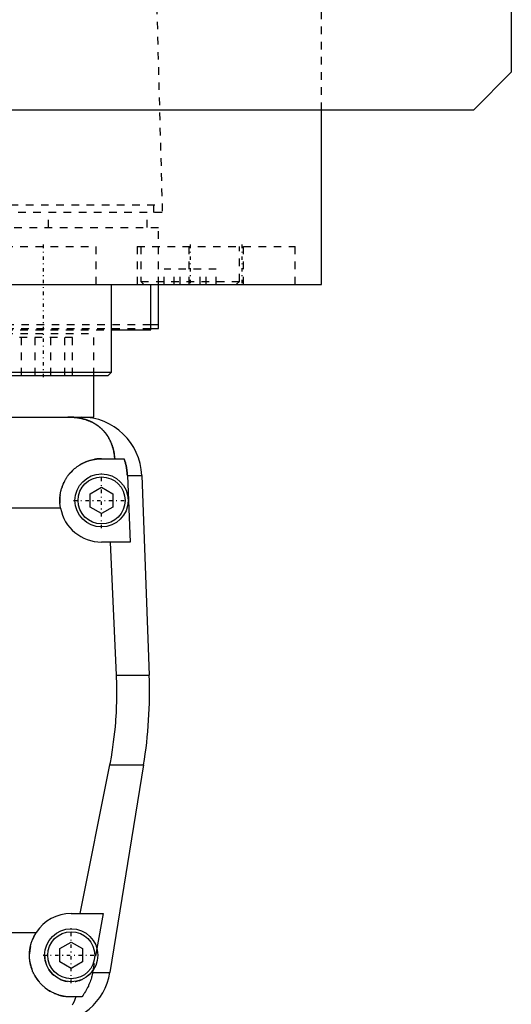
# Model space of a CAD drawing. Extents: x -125 to 125, y -136 to 719.
# Tile 5 of 13: x 60 to 125, y -70 to 60. Entities that reach past the tile are written whole.
import ezdxf

# ---------------------------------------------------------------- set-up
doc = ezdxf.new("R2010")
doc.units = 0
doc.linetypes.add('CENTER', pattern=[1.5, 0.45, -0.5, 0.05, -0.5])
doc.linetypes.add('DASHED', pattern=[2, 1, -1])
for name, color, linetype in [('AM_0', 7, 'CONTINUOUS'), ('AM_3', 7, 'DASHED'), ('AM_7', 7, 'CENTER')]:
    doc.layers.add(name, color=color, linetype=linetype)

msp = doc.modelspace()

# ---------------------------------------------------------------- linework, layer by layer
at = {"layer": 'AM_0', "color": 7, "linetype": 'CONTINUOUS'}
for p, q in [((125, 383), (125, 53)), ((125, 53), (120, 48)), ((120, 48), (-120, 48)), ((100, 25), (100, 48)), ((-100, 25), (100, 25)), ((72.29, 13.4), (72.29, 25)), ((77.5, 19), (77.5, 25)), ((78.5, 19.2), (78.5, 25)), ((88.79, 25), (88.79, 25.01)), ((77.57, 19.7), (78.5, 19.7)), ((72.29, 19), (77.5, 19)), ((77.58, 19.2), (78.5, 19.2)), ((54.29, 13.4), (72.29, 13.4)), ((54.69, 13), (71.89, 13)), ((70, 7.5), (70, 13)), ((71.89, 13), (72.29, 13.4)), ((-68.3, 7.5), (68.3, 7.5)), ((68.3, 7.5), (70, 7.5)), ((71, 2), (73.97, 2)), ((74.4, -0.2), (76.29, -0.2)), ((74.4, -0.2), (74.75, -9)), ((76.29, -0.2), (77.28, -26.54)), ((69.5, -2.63), (71, -1.77)), ((71, -1.77), (72.5, -2.63)), ((69.5, -4.37), (69.5, -2.63)), ((72.5, -2.63), (72.5, -4.37)), ((65.59, -4.5), (-65.59, -4.5)), ((71, -5.23), (69.5, -4.37)), ((72.5, -4.37), (71, -5.23)), ((74.75, -9), (71, -9)), ((72.97, -26.54), (72.2, -9)), ((72.97, -26.54), (77.28, -26.54)), ((68.19, -58), (72.1, -38.4)), ((72.1, -38.4), (76.54, -38.4)), ((76.54, -38.4), (72.1, -65.78)), ((67, -58), (71.21, -58)), ((71.21, -58), (70.39, -62.62)), ((-62.39, -60.5), (62.39, -60.5)), ((65.5, -62.63), (67, -61.77)), ((67, -61.77), (68.5, -62.63)), ((65.5, -64.37), (65.5, -62.63)), ((68.5, -62.63), (68.5, -64.37)), ((67, -65.23), (65.5, -64.37)), ((68.5, -64.37), (67, -65.23)), ((69.87, -65.5), (69.82, -65.78)), ((69.82, -65.78), (72.1, -65.78)), ((68.39, -69), (67, -69))]:
    msp.add_line(p, q, dxfattribs=at)
for points in [[(72.74, 2, 0), (72.74, 2.05, 0), (72.73, 2.14, 0), (72.72, 2.23, 0), (72.72, 2.27, 0), (72.71, 2.32, 0), (72.7, 2.41, 0), (72.69, 2.5, 0), (72.68, 2.59, 0), (72.66, 2.68, 0), (72.65, 2.76, 0), (72.64, 2.81, 0), (72.63, 2.85, 0), (72.61, 2.94, 0), (72.6, 3.03, 0), (72.58, 3.11, 0), (72.56, 3.2, 0), (72.54, 3.28, 0), (72.52, 3.33, 0), (72.51, 3.37, 0), (72.49, 3.45, 0), (72.46, 3.53, 0), (72.45, 3.58, 0), (72.44, 3.62, 0), (72.41, 3.7, 0), (72.39, 3.78, 0), (72.37, 3.82, 0), (72.36, 3.86, 0), (72.33, 3.94, 0), (72.3, 4.01, 0), (72.27, 4.09, 0), (72.23, 4.17, 0), (72.2, 4.24, 0), (72.18, 4.28, 0), (72.17, 4.32, 0), (72.13, 4.39, 0), (72.1, 4.46, 0), (72.06, 4.54, 0), (72.02, 4.61, 0), (71.98, 4.68, 0), (71.96, 4.71, 0), (71.94, 4.75, 0), (71.9, 4.82, 0), (71.86, 4.89, 0), (71.82, 4.95, 0), (71.78, 5.02, 0), (71.73, 5.08, 0), (71.71, 5.12, 0), (71.69, 5.15, 0), (71.64, 5.21, 0), (71.6, 5.28, 0), (71.55, 5.34, 0), (71.5, 5.4, 0), (71.45, 5.46, 0), (71.43, 5.49, 0), (71.4, 5.52, 0), (71.35, 5.58, 0), (71.3, 5.64, 0), (71.25, 5.7, 0), (71.19, 5.75, 0), (71.14, 5.81, 0), (71.11, 5.84, 0), (71.08, 5.87, 0), (71.03, 5.92, 0), (70.97, 5.98, 0), (70.94, 6, 0), (70.91, 6.03, 0), (70.85, 6.08, 0), (70.79, 6.13, 0), (70.76, 6.16, 0), (70.73, 6.18, 0), (70.67, 6.23, 0), (70.6, 6.28, 0), (70.54, 6.33, 0), (70.47, 6.38, 0), (70.41, 6.43, 0), (70.37, 6.45, 0), (70.34, 6.47, 0), (70.27, 6.52, 0), (70.2, 6.56, 0), (70.13, 6.61, 0), (70.06, 6.65, 0), (69.99, 6.69, 0), (69.95, 6.71, 0), (69.91, 6.73, 0), (69.84, 6.77, 0), (69.76, 6.81, 0), (69.69, 6.85, 0), (69.61, 6.88, 0), (69.53, 6.92, 0), (69.5, 6.94, 0), (69.46, 6.95, 0), (69.38, 6.99, 0), (69.3, 7.02, 0), (69.22, 7.05, 0), (69.13, 7.08, 0), (69.05, 7.11, 0), (69.01, 7.13, 0), (68.97, 7.14, 0), (68.89, 7.17, 0), (68.8, 7.19, 0), (68.72, 7.22, 0), (68.63, 7.24, 0), (68.54, 7.27, 0), (68.5, 7.28, 0), (68.46, 7.29, 0), (68.37, 7.31, 0), (68.28, 7.33, 0), (68.23, 7.34, 0), (68.19, 7.35, 0), (68.1, 7.36, 0), (68.01, 7.38, 0), (67.96, 7.39, 0), (67.91, 7.4, 0), (67.82, 7.41, 0), (67.73, 7.42, 0), (67.64, 7.44, 0), (67.55, 7.45, 0), (67.45, 7.46, 0), (67.41, 7.46, 0), (67.36, 7.47, 0), (67.27, 7.47, 0), (67.17, 7.48, 0), (67.08, 7.49, 0), (66.99, 7.49, 0), (66.89, 7.49, 0), (66.85, 7.5, 0), (66.8, 7.5, 0), (66.7, 7.5, 0), (66.61, 7.5, 0), (66.56, 7.5, 0)], [(65.59, -4.5, 0), (65.58, -4.46, 0), (65.57, -4.37, 0), (65.55, -4.28, 0), (65.55, -4.23, 0), (65.54, -4.19, 0), (65.53, -4.1, 0), (65.52, -4.01, 0), (65.52, -3.92, 0), (65.51, -3.83, 0), (65.51, -3.74, 0), (65.5, -3.7, 0), (65.5, -3.65, 0), (65.5, -3.57, 0), (65.5, -3.48, 0), (65.5, -3.39, 0), (65.5, -3.31, 0), (65.51, -3.22, 0), (65.51, -3.18, 0), (65.51, -3.13, 0), (65.52, -3.04, 0), (65.53, -2.96, 0), (65.53, -2.91, 0), (65.54, -2.87, 0), (65.55, -2.78, 0), (65.56, -2.69, 0), (65.57, -2.65, 0), (65.57, -2.6, 0), (65.59, -2.52, 0), (65.61, -2.43, 0), (65.62, -2.34, 0), (65.64, -2.25, 0), (65.66, -2.17, 0), (65.68, -2.12, 0), (65.69, -2.08, 0), (65.71, -1.99, 0), (65.74, -1.91, 0), (65.76, -1.82, 0), (65.79, -1.74, 0), (65.82, -1.65, 0), (65.84, -1.61, 0), (65.85, -1.57, 0), (65.88, -1.48, 0), (65.92, -1.4, 0), (65.95, -1.32, 0), (65.99, -1.23, 0), (66.03, -1.15, 0), (66.05, -1.11, 0), (66.06, -1.07, 0), (66.11, -0.99, 0), (66.15, -0.91, 0), (66.19, -0.83, 0), (66.23, -0.76, 0), (66.28, -0.68, 0), (66.3, -0.64, 0), (66.32, -0.6, 0), (66.37, -0.53, 0), (66.42, -0.45, 0), (66.47, -0.38, 0), (66.52, -0.31, 0), (66.57, -0.24, 0), (66.6, -0.2, 0), (66.62, -0.17, 0), (66.68, -0.1, 0), (66.73, -0.03, 0), (66.76, 0, 0), (66.79, 0.04, 0), (66.84, 0.1, 0), (66.9, 0.17, 0), (66.93, 0.2, 0), (66.96, 0.23, 0), (67.02, 0.29, 0), (67.08, 0.35, 0), (67.14, 0.41, 0), (67.2, 0.47, 0), (67.26, 0.53, 0), (67.29, 0.56, 0), (67.32, 0.59, 0), (67.39, 0.65, 0), (67.45, 0.7, 0), (67.52, 0.76, 0), (67.59, 0.81, 0), (67.66, 0.87, 0), (67.69, 0.89, 0), (67.73, 0.92, 0), (67.8, 0.97, 0), (67.87, 1.02, 0), (67.95, 1.07, 0), (68.02, 1.12, 0), (68.1, 1.17, 0), (68.14, 1.2, 0), (68.17, 1.22, 0), (68.25, 1.26, 0), (68.33, 1.31, 0), (68.41, 1.35, 0), (68.49, 1.39, 0), (68.57, 1.44, 0), (68.61, 1.46, 0), (68.66, 1.48, 0), (68.74, 1.51, 0), (68.82, 1.55, 0), (68.91, 1.59, 0), (68.99, 1.62, 0), (69.08, 1.65, 0), (69.12, 1.67, 0), (69.17, 1.69, 0), (69.25, 1.72, 0), (69.34, 1.74, 0), (69.38, 1.76, 0), (69.43, 1.77, 0), (69.52, 1.8, 0), (69.61, 1.82, 0), (69.65, 1.83, 0), (69.7, 1.84, 0), (69.79, 1.86, 0), (69.88, 1.88, 0), (69.97, 1.9, 0), (70.06, 1.92, 0), (70.15, 1.93, 0), (70.19, 1.94, 0), (70.24, 1.95, 0), (70.33, 1.96, 0), (70.42, 1.97, 0), (70.51, 1.98, 0), (70.6, 1.99, 0), (70.69, 1.99, 0), (70.73, 1.99, 0), (70.78, 2, 0), (70.87, 2, 0), (70.96, 2, 0), (71, 2, 0)], [(73.97, 2, 0), (73.99, 1.94, 0), (74.03, 1.83, 0), (74.07, 1.71, 0), (74.09, 1.65, 0), (74.1, 1.59, 0), (74.14, 1.47, 0), (74.17, 1.34, 0), (74.2, 1.22, 0), (74.23, 1.1, 0), (74.26, 0.97, 0), (74.27, 0.91, 0), (74.28, 0.85, 0), (74.3, 0.72, 0), (74.32, 0.6, 0), (74.34, 0.47, 0), (74.35, 0.35, 0), (74.37, 0.23, 0), (74.37, 0.16, 0), (74.38, 0.1, 0), (74.39, -0.02, 0), (74.39, -0.14, 0), (74.4, -0.2, 0)], [(72.1, -38.4, 0), (72.17, -38.06, 0), (72.29, -37.39, 0), (72.4, -36.71, 0), (72.45, -36.38, 0), (72.5, -36.04, 0), (72.59, -35.36, 0), (72.68, -34.69, 0), (72.75, -34.02, 0), (72.82, -33.35, 0), (72.87, -32.69, 0), (72.9, -32.36, 0), (72.92, -32.03, 0), (72.96, -31.37, 0), (72.98, -30.72, 0), (73, -30.07, 0), (73.02, -29.43, 0), (73.02, -28.79, 0), (73.02, -28.47, 0), (73.02, -28.16, 0), (73.01, -27.51, 0), (72.99, -26.87, 0), (72.97, -26.54, 0)], [(67, -69, 0), (66.94, -69, 0), (66.83, -69, 0), (66.72, -68.99, 0), (66.67, -68.99, 0), (66.61, -68.99, 0), (66.5, -68.98, 0), (66.39, -68.97, 0), (66.27, -68.95, 0), (66.16, -68.94, 0), (66.05, -68.92, 0), (66, -68.91, 0), (65.94, -68.9, 0), (65.83, -68.87, 0), (65.72, -68.85, 0), (65.61, -68.82, 0), (65.5, -68.79, 0), (65.39, -68.76, 0), (65.34, -68.74, 0), (65.28, -68.72, 0), (65.17, -68.69, 0), (65.07, -68.65, 0), (65.02, -68.63, 0), (64.96, -68.61, 0), (64.86, -68.57, 0), (64.76, -68.52, 0), (64.7, -68.5, 0), (64.65, -68.47, 0), (64.55, -68.43, 0), (64.45, -68.37, 0), (64.36, -68.32, 0), (64.26, -68.27, 0), (64.16, -68.21, 0), (64.12, -68.18, 0), (64.07, -68.15, 0), (63.98, -68.1, 0), (63.89, -68.04, 0), (63.8, -67.97, 0), (63.71, -67.91, 0), (63.63, -67.85, 0), (63.59, -67.81, 0), (63.55, -67.78, 0), (63.46, -67.71, 0), (63.38, -67.64, 0), (63.31, -67.58, 0), (63.23, -67.51, 0), (63.16, -67.44, 0), (63.12, -67.4, 0), (63.09, -67.36, 0), (63.01, -67.29, 0), (62.94, -67.21, 0), (62.87, -67.14, 0), (62.81, -67.06, 0), (62.74, -66.98, 0), (62.71, -66.94, 0), (62.67, -66.9, 0), (62.61, -66.81, 0), (62.55, -66.73, 0), (62.49, -66.64, 0), (62.43, -66.55, 0), (62.37, -66.46, 0), (62.34, -66.42, 0), (62.31, -66.37, 0), (62.26, -66.28, 0), (62.2, -66.19, 0), (62.18, -66.14, 0), (62.15, -66.1, 0), (62.1, -66, 0), (62.05, -65.9, 0), (62.03, -65.86, 0), (62.01, -65.81, 0), (61.96, -65.71, 0), (61.92, -65.61, 0), (61.88, -65.51, 0), (61.84, -65.41, 0), (61.81, -65.31, 0), (61.79, -65.26, 0), (61.77, -65.21, 0), (61.74, -65.1, 0), (61.71, -65, 0), (61.68, -64.9, 0), (61.65, -64.79, 0), (61.63, -64.69, 0), (61.62, -64.63, 0), (61.61, -64.58, 0), (61.59, -64.47, 0), (61.57, -64.37, 0), (61.55, -64.26, 0), (61.54, -64.16, 0), (61.53, -64.05, 0), (61.52, -64, 0), (61.52, -63.95, 0), (61.51, -63.84, 0), (61.5, -63.73, 0), (61.5, -63.63, 0), (61.5, -63.52, 0), (61.5, -63.42, 0), (61.5, -63.37, 0), (61.5, -63.31, 0), (61.51, -63.21, 0), (61.51, -63.1, 0), (61.52, -62.99, 0), (61.53, -62.88, 0), (61.55, -62.77, 0), (61.56, -62.72, 0), (61.56, -62.66, 0), (61.58, -62.56, 0), (61.6, -62.45, 0), (61.61, -62.39, 0), (61.62, -62.34, 0), (61.65, -62.23, 0), (61.68, -62.12, 0), (61.69, -62.06, 0), (61.71, -62.01, 0), (61.74, -61.9, 0), (61.77, -61.79, 0), (61.81, -61.68, 0), (61.85, -61.57, 0), (61.89, -61.47, 0), (61.91, -61.41, 0), (61.93, -61.36, 0), (61.98, -61.26, 0), (62.03, -61.15, 0), (62.08, -61.05, 0), (62.13, -60.95, 0), (62.18, -60.84, 0), (62.21, -60.79, 0), (62.24, -60.74, 0), (62.3, -60.65, 0), (62.36, -60.55, 0), (62.39, -60.5, 0)], [(69.82, -65.78, 0), (69.8, -65.88, 0), (69.76, -66.08, 0), (69.71, -66.27, 0), (69.69, -66.37, 0), (69.66, -66.46, 0), (69.61, -66.65, 0), (69.55, -66.83, 0), (69.49, -67.01, 0), (69.42, -67.19, 0), (69.34, -67.38, 0), (69.3, -67.47, 0), (69.26, -67.57, 0), (69.17, -67.75, 0), (69.07, -67.93, 0), (68.98, -68.11, 0), (68.88, -68.28, 0), (68.77, -68.45, 0), (68.72, -68.53, 0), (68.67, -68.61, 0), (68.56, -68.77, 0), (68.45, -68.92, 0), (68.39, -69, 0)], [(67.15, -70.03, 0), (67.25, -69.87, 0), (67.42, -69.54, 0), (67.57, -69.18, 0), (67.64, -69, 0)]]:
    msp.add_polyline3d(points, dxfattribs=at)
for centre, radius in [((71, -3.5), 3.5), ((71, -3.5), 3.1), ((67, -63.5), 3.5), ((67, -63.5), 3.1)]:
    msp.add_circle(centre, radius, dxfattribs=at)
for centre, radius, start, end in [((68.3, -0.5), 8, 2.139, 90), ((71, -3.5), 5.5, 190.4757, 270), ((17.32, -28.78), 60, 350.775, 2.139), ((67, -63.5), 5.5, 90, 146.9443), ((64.2, -64.5), 8, 270, 350.775)]:
    msp.add_arc(centre, radius, start, end, dxfattribs=at)
at = {"layer": 'AM_3', "color": 6, "linetype": 'DASHED'}
for p, q in [((100, 48), (100, 363)), ((76.83, 115.63), (79, 34.5)), ((-78.97, 35.5), (78.97, 35.5)), ((77.86, 35.5), (77.86, 34.5)), ((79, 34.5), (-79, 34.5)), ((64, 32.5), (64, 34.5)), ((77, 32.5), (77, 34.5)), ((-78.5, 32.5), (78.5, 32.5)), ((78.5, 25), (78.5, 32.5)), ((56.29, 30), (70.29, 30)), ((70.29, 25), (70.29, 30)), ((75.69, 30), (75.69, 25)), ((75.69, 30), (96.5, 30)), ((76.19, 30), (76.19, 25.4)), ((82.5, 30), (82.5, 25)), ((89.19, 25.4), (89.19, 30)), ((89.69, 25), (89.69, 30)), ((96.5, 25), (96.5, 30)), ((79.25, 25), (79.25, 27)), ((86.12, 27), (79.25, 27)), ((80.58, 25), (80.58, 27)), ((81.36, 25), (81.36, 27)), ((84.01, 25), (84.01, 27)), ((84.8, 25), (84.8, 27)), ((86.12, 25), (86.12, 27)), ((76.19, 25.4), (76.59, 25)), ((76.19, 25.4), (89.19, 25.4)), ((88.79, 25.01), (89.19, 25.4)), ((-77.57, 19.7), (77.57, 19.7)), ((-77.58, 19.2), (77.58, 19.2)), ((54.29, 19), (72.29, 19)), ((54.3, 18.5), (70, 18.5)), ((70, 13), (70, 18.5)), ((67.19, 18), (59.38, 18)), ((60.43, 13), (60.43, 18)), ((62.24, 13), (62.24, 18)), ((64.33, 13), (64.33, 18)), ((66.14, 13), (66.14, 18)), ((67.19, 13), (67.19, 18)), ((70.39, -62.62), (69.87, -65.5))]:
    msp.add_line(p, q, dxfattribs=at)
for points in [[(66.56, 7.5, 0), (66.61, 7.5, 0), (66.7, 7.5, 0), (66.8, 7.5, 0), (66.84, 7.5, 0), (66.89, 7.49, 0), (66.98, 7.49, 0), (67.08, 7.49, 0), (67.17, 7.48, 0), (67.26, 7.47, 0), (67.35, 7.47, 0), (67.4, 7.46, 0), (67.45, 7.46, 0), (67.54, 7.45, 0), (67.63, 7.44, 0), (67.72, 7.42, 0), (67.82, 7.41, 0), (67.91, 7.4, 0), (67.95, 7.39, 0), (68, 7.38, 0), (68.09, 7.37, 0), (68.18, 7.35, 0), (68.23, 7.34, 0), (68.27, 7.33, 0), (68.36, 7.31, 0), (68.45, 7.29, 0), (68.49, 7.28, 0), (68.53, 7.27, 0), (68.62, 7.24, 0), (68.71, 7.22, 0), (68.79, 7.2, 0), (68.88, 7.17, 0), (68.96, 7.14, 0), (69, 7.13, 0), (69.04, 7.11, 0), (69.13, 7.08, 0), (69.21, 7.05, 0), (69.29, 7.02, 0), (69.37, 6.99, 0), (69.45, 6.96, 0), (69.49, 6.94, 0), (69.53, 6.92, 0), (69.6, 6.89, 0), (69.68, 6.85, 0), (69.76, 6.81, 0), (69.83, 6.77, 0), (69.91, 6.74, 0), (69.94, 6.72, 0), (69.98, 6.69, 0), (70.05, 6.65, 0), (70.12, 6.61, 0), (70.19, 6.57, 0), (70.26, 6.52, 0), (70.33, 6.48, 0), (70.37, 6.46, 0), (70.4, 6.43, 0), (70.47, 6.39, 0), (70.53, 6.34, 0), (70.6, 6.29, 0), (70.66, 6.24, 0), (70.72, 6.19, 0), (70.75, 6.17, 0), (70.78, 6.14, 0), (70.84, 6.09, 0), (70.9, 6.04, 0), (70.93, 6.01, 0), (70.96, 5.98, 0), (71.02, 5.93, 0), (71.08, 5.87, 0), (71.1, 5.85, 0), (71.13, 5.82, 0), (71.19, 5.76, 0), (71.24, 5.71, 0), (71.29, 5.65, 0), (71.34, 5.59, 0), (71.4, 5.53, 0), (71.42, 5.5, 0), (71.45, 5.47, 0), (71.5, 5.41, 0), (71.54, 5.35, 0), (71.59, 5.28, 0), (71.64, 5.22, 0), (71.68, 5.16, 0), (71.71, 5.12, 0), (71.73, 5.09, 0), (71.77, 5.02, 0), (71.82, 4.96, 0), (71.86, 4.89, 0), (71.9, 4.82, 0), (71.94, 4.75, 0), (71.96, 4.72, 0), (71.98, 4.68, 0), (72.02, 4.61, 0), (72.06, 4.54, 0), (72.1, 4.46, 0), (72.13, 4.39, 0), (72.17, 4.32, 0), (72.18, 4.28, 0), (72.2, 4.24, 0), (72.24, 4.16, 0), (72.27, 4.09, 0), (72.3, 4.01, 0), (72.33, 3.93, 0), (72.36, 3.85, 0), (72.37, 3.81, 0), (72.39, 3.77, 0), (72.42, 3.69, 0), (72.44, 3.61, 0), (72.46, 3.57, 0), (72.47, 3.52, 0), (72.49, 3.44, 0), (72.52, 3.36, 0), (72.53, 3.32, 0), (72.54, 3.27, 0), (72.56, 3.19, 0), (72.58, 3.1, 0), (72.6, 3.02, 0), (72.62, 2.93, 0), (72.63, 2.84, 0), (72.64, 2.8, 0), (72.65, 2.76, 0), (72.66, 2.67, 0), (72.68, 2.58, 0), (72.72, 2.27, 0), (72.74, 2, 0)], [(74.4, -0.2, 0), (74.39, -0.14, 0), (74.39, -0.02, 0), (74.38, 0.1, 0), (74.37, 0.16, 0), (74.37, 0.23, 0), (74.35, 0.35, 0), (74.34, 0.47, 0), (74.32, 0.6, 0), (74.3, 0.72, 0), (74.28, 0.85, 0), (74.27, 0.91, 0), (74.26, 0.97, 0), (74.23, 1.1, 0), (74.2, 1.22, 0), (74.17, 1.34, 0), (74.14, 1.47, 0), (74.1, 1.59, 0), (74.09, 1.65, 0), (74.07, 1.71, 0), (74.03, 1.83, 0), (73.99, 1.94, 0), (73.97, 2, 0)]]:
    msp.add_polyline3d(points, dxfattribs=at)
for centre, radius, start, end in [((71, -3.5), 5.5, 90, 190.4757), ((67, -63.5), 5.5, 146.9443, 270), ((67, -63.5), 3.5, 180, 325.0753)]:
    msp.add_arc(centre, radius, start, end, dxfattribs=at)
at = {"layer": 'AM_7', "color": 4, "linetype": 'CENTER'}
for p, q in [((63.29, 30.25), (63.29, 12.4)), ((82.69, 30.25), (82.69, 24.75)), ((89.5, 30.25), (89.5, 24.75)), ((71, -7.18), (71, 0.18)), ((67.32, -3.5), (74.67, -3.5)), ((67, -67.17), (67, -59.83)), ((63.32, -63.5), (70.67, -63.5))]:
    msp.add_line(p, q, dxfattribs=at)

doc.saveas('drawing.dxf')
